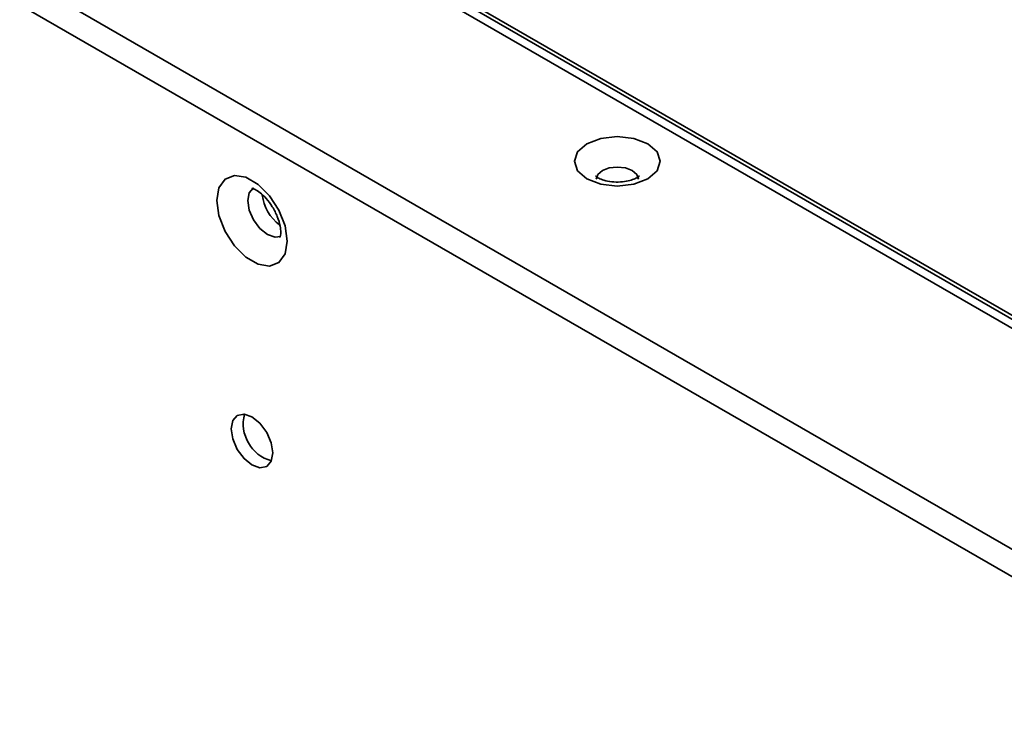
# Model space of a CAD drawing. Header units: millimetres. Extents: x 2 to 1120, y -2 to 861.
# Tile 194 of 226: x 801 to 820, y 751 to 765. Entities that reach past the tile are written whole.
import ezdxf

# ---------------------------------------------------------------- set-up
doc = ezdxf.new("R2010")
doc.units = ezdxf.units.MM

msp = doc.modelspace()

# ---------------------------------------------------------------- linework, layer by layer
at = {"color": 7, "linetype": 'Continuous', "lineweight": 35}
for p, q in [((1011.1244, 644.8257), (726.9133, 808.8973)), ((734.8228, 808.8813), (856.8401, 738.4423)), ((734.8558, 808.9385), (856.8743, 738.4987)), ((734.8075, 808.7105), (1010.7949, 649.3864)), ((726.5109, 808.5852), (1011.0554, 644.3212))]:
    msp.add_line(p, q, dxfattribs=at)
at = {"color": 7, "linetype": 'Continuous', "lineweight": 35, "flags": 128}
for points in [[(813.4402, 762.8106), (813.1645, 762.917), (812.8392, 762.9544), (812.5139, 762.917), (812.2382, 762.8106), (812.0539, 762.6515), (811.9892, 762.4637), (812.0539, 762.2759), (812.2382, 762.1167), (812.5139, 762.0103), (812.8392, 761.973), (813.1645, 762.0103), (813.4402, 762.1167), (813.6245, 762.2759), (813.6892, 762.4637), (813.6245, 762.6515), (813.4402, 762.8106)], [(806.3103, 760.885), (806.2683, 761.1838), (806.1476, 761.495), (805.9626, 761.781), (805.7357, 762.0074), (805.4942, 762.1468), (805.2673, 762.1824), (805.0823, 762.11), (804.9615, 761.9382), (804.9196, 761.6878), (804.9615, 761.389), (805.0823, 761.0778), (805.2673, 760.7917), (805.4942, 760.5653), (805.7357, 760.4259), (805.9626, 760.3903), (806.1476, 760.4628), (806.2683, 760.6346), (806.3103, 760.885)], [(806.0274, 756.6934), (805.996, 756.8938), (805.9066, 757.0999), (805.7728, 757.2804), (805.6149, 757.4078), (805.4571, 757.4627), (805.3233, 757.4367), (805.2338, 757.3338), (805.2024, 757.1696), (805.2338, 756.9692), (805.3233, 756.7631), (805.4571, 756.5826), (805.6149, 756.4552), (805.7728, 756.4003), (805.9066, 756.4263), (805.996, 756.5292), (806.0274, 756.6934)]]:
    msp.add_lwpolyline(points, dxfattribs=at)
at = {"color": 8, "linetype": 'Continuous', "lineweight": 35, "flags": 128}
for points in [[(812.4225, 762.1114), (812.4543, 762.2019), (812.5446, 762.2799), (812.6798, 762.3321), (812.8392, 762.3504), (812.9987, 762.3321), (813.1338, 762.2799)], [(813.1338, 762.2799), (813.2242, 762.2019), (813.2559, 762.1098), (813.2559, 762.1077)], [(806.1757, 760.9767), (806.0702, 760.9624), (805.9213, 761.0142), (805.7725, 761.1343), (805.6463, 761.3045), (805.562, 761.4988), (805.5324, 761.6878), (805.562, 761.8426), (805.6463, 761.9396), (805.6471, 761.94)]]:
    msp.add_lwpolyline(points, dxfattribs=at)
at = {"color": 7, "linetype": 'Continuous', "lineweight": 35}
for centre, radius, start, end in [((806.6799, 761.9013), 0.8682, 186.78784, 233.39204), ((806.2032, 757.2711), 0.7614, 165.50443, 254.49019)]:
    msp.add_arc(centre, radius, start, end, dxfattribs=at)
for points, knots in [([(813.2692, 762.1693), (813.2702, 762.1711), (813.274, 762.1777), (813.2466, 762.1485), (813.1716, 762.1095), (813.0517, 762.0711), (812.8976, 762.0497), (812.7265, 762.0536), (812.5748, 762.0844), (812.4692, 762.1265), (812.4121, 762.1666), (812.4094, 762.1706), (812.4082, 762.1726)], [0, 0, 0, 0, 0.0352857, 0.1339433, 0.2340762, 0.3398355, 0.4563563, 0.580911, 0.7068423, 0.8116785, 0.9087511, 1, 1, 1, 1]), ([(805.6207, 761.9279), (805.6182, 761.9278), (805.6114, 761.9276), (805.6738, 761.9127), (805.7763, 761.8477), (805.9011, 761.7308), (806.0238, 761.5658), (806.1228, 761.3699), (806.1752, 761.1898), (806.1855, 761.0656), (806.1799, 760.9874), (806.1641, 760.9575), (806.1695, 760.9636), (806.1702, 760.9645)], [0, 0, 0, 0, 0.0573015, 0.155588, 0.256135, 0.3622345, 0.4780431, 0.6001472, 0.7221239, 0.8148155, 0.8817553, 0.9835953, 1, 1, 1, 1])]:
    msp.add_open_spline(points, degree=3, knots=knots, dxfattribs=at)

doc.saveas('drawing.dxf')
